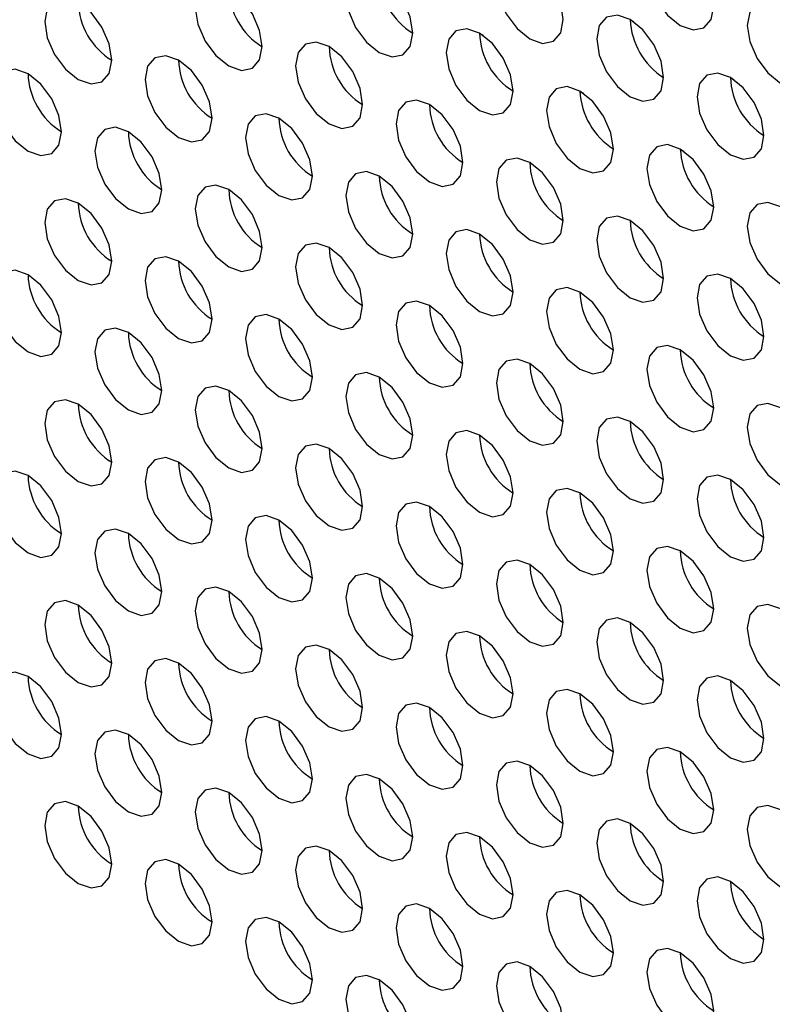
# Model space of a CAD drawing. Header units: millimetres. Extents: x 256 to 1374, y 313 to 1176.
# Tile 117 of 212: x 1075.78 to 1081.08, y 929.4 to 936.34. Entities that reach past the tile are written whole.
import ezdxf

# ---------------------------------------------------------------- set-up
doc = ezdxf.new("R2010")
doc.units = ezdxf.units.MM

msp = doc.modelspace()

# ---------------------------------------------------------------- linework, layer by layer
at = {"color": 7, "linetype": 'Continuous', "lineweight": 30}
for p, q in [((1080.1041, 936.3198), (1080.079, 936.3343)), ((1079.0183, 936.2391), (1079.0425, 936.2251)), ((1080.8112, 935.9116), (1080.7861, 935.9261)), ((1079.7254, 935.8308), (1079.7496, 935.8169)), ((1080.4325, 935.4226), (1080.4567, 935.4087))]:
    msp.add_line(p, q, dxfattribs=at)
at = {"color": 7, "linetype": 'Continuous', "lineweight": 30, "flags": 128}
for points in [[(1080.6682, 936.4312), (1080.6503, 936.5457), (1080.5992, 936.6635), (1080.5227, 936.7666), (1080.4325, 936.8394), (1080.3423, 936.8708), (1080.2659, 936.8559), (1080.2148, 936.7971), (1080.1968, 936.7033), (1080.2148, 936.5888), (1080.2659, 936.471), (1080.3423, 936.3678), (1080.4325, 936.2951), (1080.5227, 936.2637), (1080.5992, 936.2786), (1080.6503, 936.3374), (1080.6682, 936.4312)], [(1079.6076, 936.3358), (1079.5896, 936.4503), (1079.5385, 936.5681), (1079.4621, 936.6713), (1079.3719, 936.7441), (1079.2817, 936.7754), (1079.2052, 936.7605), (1079.1541, 936.7017), (1079.1362, 936.6079), (1079.1541, 936.4934), (1079.2052, 936.3756), (1079.2817, 936.2725), (1079.3719, 936.1997), (1079.4621, 936.1683), (1079.5385, 936.1832), (1079.5896, 936.242), (1079.6076, 936.3358)], [(1078.5469, 936.2404), (1078.529, 936.355), (1078.4779, 936.4728), (1078.4014, 936.5759), (1078.3112, 936.6487), (1078.221, 936.68), (1078.1445, 936.6652), (1078.0934, 936.6064), (1078.0755, 936.5126), (1078.0934, 936.3981), (1078.1445, 936.2803), (1078.221, 936.1771), (1078.3112, 936.1043), (1078.4014, 936.073), (1078.4779, 936.0878), (1078.529, 936.1466), (1078.5469, 936.2404)], [(1077.4862, 936.1451), (1077.4683, 936.2596), (1077.4172, 936.3774), (1077.3407, 936.4805), (1077.2505, 936.5533), (1077.1603, 936.5847), (1077.0839, 936.5698), (1077.0328, 936.511), (1077.0148, 936.4172), (1077.0328, 936.3027), (1077.0839, 936.1849), (1077.1603, 936.0818), (1077.2505, 936.009), (1077.3407, 935.9776), (1077.4172, 935.9925), (1077.4683, 936.0513), (1077.4862, 936.1451)], [(1076.4256, 936.0497), (1076.4076, 936.1642), (1076.3565, 936.282), (1076.2801, 936.3852), (1076.1899, 936.458), (1076.0997, 936.4893), (1076.0232, 936.4745), (1075.9721, 936.4157), (1075.9542, 936.3218), (1075.9721, 936.2073), (1076.0232, 936.0895), (1076.0997, 935.9864), (1076.1899, 935.9136), (1076.2801, 935.8823), (1076.3565, 935.8971), (1076.4076, 935.9559), (1076.4256, 936.0497)], [(1081.3753, 936.023), (1081.3574, 936.1375), (1081.3063, 936.2553), (1081.2298, 936.3584), (1081.1396, 936.4312), (1081.0494, 936.4626), (1080.973, 936.4477), (1080.9219, 936.3889), (1080.9039, 936.2951), (1080.9219, 936.1806), (1080.973, 936.0628), (1081.0494, 935.9596), (1081.1396, 935.8868), (1081.2298, 935.8555), (1081.3063, 935.8704), (1081.3574, 935.9292), (1081.3753, 936.023)], [(1080.3147, 935.9276), (1080.2967, 936.0421), (1080.2456, 936.1599), (1080.1692, 936.2631), (1080.079, 936.3358), (1079.9888, 936.3672), (1079.9123, 936.3523), (1079.8612, 936.2935), (1079.8433, 936.1997), (1079.8612, 936.0852), (1079.9123, 935.9674), (1079.9888, 935.8643), (1080.079, 935.7915), (1080.1692, 935.7601), (1080.2456, 935.775), (1080.2967, 935.8338), (1080.3147, 935.9276)], [(1079.254, 935.8322), (1079.2361, 935.9468), (1079.185, 936.0645), (1079.1085, 936.1677), (1079.0183, 936.2405), (1078.9281, 936.2718), (1078.8516, 936.257), (1078.8005, 936.1982), (1078.7826, 936.1044), (1078.8005, 935.9899), (1078.8516, 935.8721), (1078.9281, 935.7689), (1079.0183, 935.6961), (1079.1085, 935.6648), (1079.185, 935.6796), (1079.2361, 935.7384), (1079.254, 935.8322)], [(1078.1933, 935.7369), (1078.1754, 935.8514), (1078.1243, 935.9692), (1078.0478, 936.0723), (1077.9576, 936.1451), (1077.8674, 936.1765), (1077.791, 936.1616), (1077.7399, 936.1028), (1077.7219, 936.009), (1077.7399, 935.8945), (1077.791, 935.7767), (1077.8674, 935.6736), (1077.9576, 935.6008), (1078.0478, 935.5694), (1078.1243, 935.5843), (1078.1754, 935.6431), (1078.1933, 935.7369)], [(1077.1327, 935.6415), (1077.1147, 935.756), (1077.0637, 935.8738), (1076.9872, 935.977), (1076.897, 936.0498), (1076.8068, 936.0811), (1076.7303, 936.0663), (1076.6792, 936.0075), (1076.6613, 935.9136), (1076.6792, 935.7991), (1076.7303, 935.6813), (1076.8068, 935.5782), (1076.897, 935.5054), (1076.9872, 935.474), (1077.0637, 935.4889), (1077.1147, 935.5477), (1077.1327, 935.6415)], [(1076.072, 935.5461), (1076.0541, 935.6607), (1076.003, 935.7785), (1075.9265, 935.8816), (1075.8363, 935.9544), (1075.7461, 935.9858), (1075.6697, 935.9709), (1075.6186, 935.9121), (1075.6006, 935.8183), (1075.6186, 935.7038), (1075.6697, 935.586), (1075.7461, 935.4828), (1075.8363, 935.41), (1075.9265, 935.3787), (1076.003, 935.3935), (1076.0541, 935.4523), (1076.072, 935.5461)], [(1081.0218, 935.5194), (1081.0038, 935.6339), (1080.9527, 935.7517), (1080.8763, 935.8549), (1080.7861, 935.9276), (1080.6959, 935.959), (1080.6194, 935.9441), (1080.5683, 935.8853), (1080.5504, 935.7915), (1080.5683, 935.677), (1080.6194, 935.5592), (1080.6959, 935.4561), (1080.7861, 935.3833), (1080.8763, 935.3519), (1080.9527, 935.3668), (1081.0038, 935.4256), (1081.0218, 935.5194)], [(1079.9611, 935.424), (1079.9432, 935.5386), (1079.8921, 935.6563), (1079.8156, 935.7595), (1079.7254, 935.8323), (1079.6352, 935.8636), (1079.5587, 935.8488), (1079.5077, 935.79), (1079.4897, 935.6962), (1079.5077, 935.5817), (1079.5587, 935.4639), (1079.6352, 935.3607), (1079.7254, 935.2879), (1079.8156, 935.2566), (1079.8921, 935.2714), (1079.9432, 935.3302), (1079.9611, 935.424)], [(1078.9005, 935.3287), (1078.8825, 935.4432), (1078.8314, 935.561), (1078.755, 935.6641), (1078.6648, 935.7369), (1078.5746, 935.7683), (1078.4981, 935.7534), (1078.447, 935.6946), (1078.4291, 935.6008), (1078.447, 935.4863), (1078.4981, 935.3685), (1078.5746, 935.2653), (1078.6648, 935.1926), (1078.755, 935.1612), (1078.8314, 935.1761), (1078.8825, 935.2349), (1078.9005, 935.3287)], [(1077.8398, 935.2333), (1077.8219, 935.3478), (1077.7708, 935.4656), (1077.6943, 935.5688), (1077.6041, 935.6416), (1077.5139, 935.6729), (1077.4374, 935.6581), (1077.3863, 935.5992), (1077.3684, 935.5054), (1077.3863, 935.3909), (1077.4374, 935.2731), (1077.5139, 935.17), (1077.6041, 935.0972), (1077.6943, 935.0658), (1077.7708, 935.0807), (1077.8219, 935.1395), (1077.8398, 935.2333)], [(1076.7791, 935.1379), (1076.7612, 935.2525), (1076.7101, 935.3703), (1076.6336, 935.4734), (1076.5434, 935.5462), (1076.4532, 935.5775), (1076.3768, 935.5627), (1076.3257, 935.5039), (1076.3077, 935.4101), (1076.3257, 935.2956), (1076.3768, 935.1778), (1076.4532, 935.0746), (1076.5434, 935.0018), (1076.6336, 934.9705), (1076.7101, 934.9853), (1076.7612, 935.0441), (1076.7791, 935.1379)], [(1080.6682, 935.0158), (1080.6503, 935.1303), (1080.5992, 935.2481), (1080.5227, 935.3513), (1080.4325, 935.4241), (1080.3423, 935.4554), (1080.2659, 935.4406), (1080.2148, 935.3818), (1080.1968, 935.288), (1080.2148, 935.1734), (1080.2659, 935.0556), (1080.3423, 934.9525), (1080.4325, 934.8797), (1080.5227, 934.8484), (1080.5992, 934.8632), (1080.6503, 934.922), (1080.6682, 935.0158)], [(1079.6076, 934.9205), (1079.5896, 935.035), (1079.5385, 935.1528), (1079.4621, 935.2559), (1079.3719, 935.3287), (1079.2817, 935.3601), (1079.2052, 935.3452), (1079.1541, 935.2864), (1079.1362, 935.1926), (1079.1541, 935.0781), (1079.2052, 934.9603), (1079.2817, 934.8571), (1079.3719, 934.7844), (1079.4621, 934.753), (1079.5385, 934.7679), (1079.5896, 934.8267), (1079.6076, 934.9205)], [(1078.5469, 934.8251), (1078.529, 934.9396), (1078.4779, 935.0574), (1078.4014, 935.1606), (1078.3112, 935.2334), (1078.221, 935.2647), (1078.1445, 935.2498), (1078.0934, 935.191), (1078.0755, 935.0972), (1078.0934, 934.9827), (1078.1445, 934.8649), (1078.221, 934.7618), (1078.3112, 934.689), (1078.4014, 934.6576), (1078.4779, 934.6725), (1078.529, 934.7313), (1078.5469, 934.8251)], [(1077.4862, 934.7297), (1077.4683, 934.8443), (1077.4172, 934.9621), (1077.3407, 935.0652), (1077.2505, 935.138), (1077.1603, 935.1693), (1077.0839, 935.1545), (1077.0328, 935.0957), (1077.0148, 935.0019), (1077.0328, 934.8874), (1077.0839, 934.7696), (1077.1603, 934.6664), (1077.2505, 934.5936), (1077.3407, 934.5623), (1077.4172, 934.5771), (1077.4683, 934.6359), (1077.4862, 934.7297)], [(1076.4256, 934.6344), (1076.4076, 934.7489), (1076.3565, 934.8667), (1076.2801, 934.9698), (1076.1899, 935.0426), (1076.0997, 935.074), (1076.0232, 935.0591), (1075.9721, 935.0003), (1075.9542, 934.9065), (1075.9721, 934.792), (1076.0232, 934.6742), (1076.0997, 934.5711), (1076.1899, 934.4983), (1076.2801, 934.4669), (1076.3565, 934.4818), (1076.4076, 934.5406), (1076.4256, 934.6344)], [(1081.3753, 934.6076), (1081.3574, 934.7221), (1081.3063, 934.8399), (1081.2298, 934.9431), (1081.1396, 935.0159), (1081.0494, 935.0472), (1080.973, 935.0324), (1080.9219, 934.9736), (1080.9039, 934.8798), (1080.9219, 934.7652), (1080.973, 934.6474), (1081.0494, 934.5443), (1081.1396, 934.4715), (1081.2298, 934.4402), (1081.3063, 934.455), (1081.3574, 934.5138), (1081.3753, 934.6076)], [(1080.3147, 934.5123), (1080.2967, 934.6268), (1080.2456, 934.7446), (1080.1692, 934.8477), (1080.079, 934.9205), (1079.9888, 934.9519), (1079.9123, 934.937), (1079.8612, 934.8782), (1079.8433, 934.7844), (1079.8612, 934.6699), (1079.9123, 934.5521), (1079.9888, 934.4489), (1080.079, 934.3761), (1080.1692, 934.3448), (1080.2456, 934.3597), (1080.2967, 934.4185), (1080.3147, 934.5123)], [(1079.254, 934.4169), (1079.2361, 934.5314), (1079.185, 934.6492), (1079.1085, 934.7524), (1079.0183, 934.8251), (1078.9281, 934.8565), (1078.8516, 934.8416), (1078.8005, 934.7828), (1078.7826, 934.689), (1078.8005, 934.5745), (1078.8516, 934.4567), (1078.9281, 934.3536), (1079.0183, 934.2808), (1079.1085, 934.2494), (1079.185, 934.2643), (1079.2361, 934.3231), (1079.254, 934.4169)], [(1078.1933, 934.3215), (1078.1754, 934.4361), (1078.1243, 934.5538), (1078.0478, 934.657), (1077.9576, 934.7298), (1077.8674, 934.7611), (1077.791, 934.7463), (1077.7399, 934.6875), (1077.7219, 934.5937), (1077.7399, 934.4792), (1077.791, 934.3614), (1077.8674, 934.2582), (1077.9576, 934.1854), (1078.0478, 934.1541), (1078.1243, 934.1689), (1078.1754, 934.2277), (1078.1933, 934.3215)], [(1077.1327, 934.2262), (1077.1147, 934.3407), (1077.0637, 934.4585), (1076.9872, 934.5616), (1076.897, 934.6344), (1076.8068, 934.6658), (1076.7303, 934.6509), (1076.6792, 934.5921), (1076.6613, 934.4983), (1076.6792, 934.3838), (1076.7303, 934.266), (1076.8068, 934.1629), (1076.897, 934.0901), (1076.9872, 934.0587), (1077.0637, 934.0736), (1077.1147, 934.1324), (1077.1327, 934.2262)], [(1076.072, 934.1308), (1076.0541, 934.2453), (1076.003, 934.3631), (1075.9265, 934.4663), (1075.8363, 934.5391), (1075.7461, 934.5704), (1075.6697, 934.5556), (1075.6186, 934.4967), (1075.6006, 934.4029), (1075.6186, 934.2884), (1075.6697, 934.1706), (1075.7461, 934.0675), (1075.8363, 933.9947), (1075.9265, 933.9633), (1076.003, 933.9782), (1076.0541, 934.037), (1076.072, 934.1308)], [(1081.0218, 934.1041), (1081.0038, 934.2186), (1080.9527, 934.3364), (1080.8763, 934.4395), (1080.7861, 934.5123), (1080.6959, 934.5437), (1080.6194, 934.5288), (1080.5683, 934.47), (1080.5504, 934.3762), (1080.5683, 934.2617), (1080.6194, 934.1439), (1080.6959, 934.0407), (1080.7861, 933.9679), (1080.8763, 933.9366), (1080.9527, 933.9515), (1081.0038, 934.0103), (1081.0218, 934.1041)], [(1079.9611, 934.0087), (1079.9432, 934.1232), (1079.8921, 934.241), (1079.8156, 934.3442), (1079.7254, 934.4169), (1079.6352, 934.4483), (1079.5587, 934.4334), (1079.5077, 934.3746), (1079.4897, 934.2808), (1079.5077, 934.1663), (1079.5587, 934.0485), (1079.6352, 933.9454), (1079.7254, 933.8726), (1079.8156, 933.8412), (1079.8921, 933.8561), (1079.9432, 933.9149), (1079.9611, 934.0087)], [(1078.9005, 933.9133), (1078.8825, 934.0279), (1078.8314, 934.1456), (1078.755, 934.2488), (1078.6648, 934.3216), (1078.5746, 934.3529), (1078.4981, 934.3381), (1078.447, 934.2793), (1078.4291, 934.1855), (1078.447, 934.071), (1078.4981, 933.9532), (1078.5746, 933.85), (1078.6648, 933.7772), (1078.755, 933.7459), (1078.8314, 933.7607), (1078.8825, 933.8195), (1078.9005, 933.9133)], [(1077.8398, 933.818), (1077.8219, 933.9325), (1077.7708, 934.0503), (1077.6943, 934.1534), (1077.6041, 934.2262), (1077.5139, 934.2576), (1077.4374, 934.2427), (1077.3863, 934.1839), (1077.3684, 934.0901), (1077.3863, 933.9756), (1077.4374, 933.8578), (1077.5139, 933.7546), (1077.6041, 933.6819), (1077.6943, 933.6505), (1077.7708, 933.6654), (1077.8219, 933.7242), (1077.8398, 933.818)], [(1076.7791, 933.7226), (1076.7612, 933.8371), (1076.7101, 933.9549), (1076.6336, 934.0581), (1076.5434, 934.1309), (1076.4532, 934.1622), (1076.3768, 934.1473), (1076.3257, 934.0885), (1076.3077, 933.9947), (1076.3257, 933.8802), (1076.3768, 933.7624), (1076.4532, 933.6593), (1076.5434, 933.5865), (1076.6336, 933.5551), (1076.7101, 933.57), (1076.7612, 933.6288), (1076.7791, 933.7226)], [(1080.6682, 933.6005), (1080.6503, 933.715), (1080.5992, 933.8328), (1080.5227, 933.936), (1080.4325, 934.0087), (1080.3423, 934.0401), (1080.2659, 934.0252), (1080.2148, 933.9664), (1080.1968, 933.8726), (1080.2148, 933.7581), (1080.2659, 933.6403), (1080.3423, 933.5372), (1080.4325, 933.4644), (1080.5227, 933.433), (1080.5992, 933.4479), (1080.6503, 933.5067), (1080.6682, 933.6005)], [(1079.6076, 933.5051), (1079.5896, 933.6196), (1079.5385, 933.7374), (1079.4621, 933.8406), (1079.3719, 933.9134), (1079.2817, 933.9447), (1079.2052, 933.9299), (1079.1541, 933.8711), (1079.1362, 933.7773), (1079.1541, 933.6627), (1079.2052, 933.5449), (1079.2817, 933.4418), (1079.3719, 933.369), (1079.4621, 933.3377), (1079.5385, 933.3525), (1079.5896, 933.4113), (1079.6076, 933.5051)], [(1078.5469, 933.4098), (1078.529, 933.5243), (1078.4779, 933.6421), (1078.4014, 933.7452), (1078.3112, 933.818), (1078.221, 933.8494), (1078.1445, 933.8345), (1078.0934, 933.7757), (1078.0755, 933.6819), (1078.0934, 933.5674), (1078.1445, 933.4496), (1078.221, 933.3464), (1078.3112, 933.2737), (1078.4014, 933.2423), (1078.4779, 933.2572), (1078.529, 933.316), (1078.5469, 933.4098)], [(1077.4862, 933.3144), (1077.4683, 933.4289), (1077.4172, 933.5467), (1077.3407, 933.6499), (1077.2505, 933.7227), (1077.1603, 933.754), (1077.0839, 933.7391), (1077.0328, 933.6803), (1077.0148, 933.5865), (1077.0328, 933.472), (1077.0839, 933.3542), (1077.1603, 933.2511), (1077.2505, 933.1783), (1077.3407, 933.1469), (1077.4172, 933.1618), (1077.4683, 933.2206), (1077.4862, 933.3144)], [(1076.4256, 933.219), (1076.4076, 933.3336), (1076.3565, 933.4514), (1076.2801, 933.5545), (1076.1899, 933.6273), (1076.0997, 933.6586), (1076.0232, 933.6438), (1075.9721, 933.585), (1075.9542, 933.4912), (1075.9721, 933.3767), (1076.0232, 933.2589), (1076.0997, 933.1557), (1076.1899, 933.0829), (1076.2801, 933.0516), (1076.3565, 933.0664), (1076.4076, 933.1252), (1076.4256, 933.219)], [(1081.3753, 933.1923), (1081.3574, 933.3068), (1081.3063, 933.4246), (1081.2298, 933.5277), (1081.1396, 933.6005), (1081.0494, 933.6319), (1080.973, 933.617), (1080.9219, 933.5582), (1080.9039, 933.4644), (1080.9219, 933.3499), (1080.973, 933.2321), (1081.0494, 933.129), (1081.1396, 933.0562), (1081.2298, 933.0248), (1081.3063, 933.0397), (1081.3574, 933.0985), (1081.3753, 933.1923)], [(1080.3147, 933.0969), (1080.2967, 933.2114), (1080.2456, 933.3292), (1080.1692, 933.4324), (1080.079, 933.5052), (1079.9888, 933.5365), (1079.9123, 933.5217), (1079.8612, 933.4629), (1079.8433, 933.3691), (1079.8612, 933.2545), (1079.9123, 933.1367), (1079.9888, 933.0336), (1080.079, 932.9608), (1080.1692, 932.9295), (1080.2456, 932.9443), (1080.2967, 933.0031), (1080.3147, 933.0969)], [(1079.254, 933.0016), (1079.2361, 933.1161), (1079.185, 933.2339), (1079.1085, 933.337), (1079.0183, 933.4098), (1078.9281, 933.4412), (1078.8516, 933.4263), (1078.8005, 933.3675), (1078.7826, 933.2737), (1078.8005, 933.1592), (1078.8516, 933.0414), (1078.9281, 932.9382), (1079.0183, 932.8654), (1079.1085, 932.8341), (1079.185, 932.849), (1079.2361, 932.9078), (1079.254, 933.0016)], [(1078.1933, 932.9062), (1078.1754, 933.0207), (1078.1243, 933.1385), (1078.0478, 933.2417), (1077.9576, 933.3144), (1077.8674, 933.3458), (1077.791, 933.3309), (1077.7399, 933.2721), (1077.7219, 933.1783), (1077.7399, 933.0638), (1077.791, 932.946), (1077.8674, 932.8429), (1077.9576, 932.7701), (1078.0478, 932.7387), (1078.1243, 932.7536), (1078.1754, 932.8124), (1078.1933, 932.9062)], [(1077.1327, 932.8108), (1077.1147, 932.9254), (1077.0637, 933.0432), (1076.9872, 933.1463), (1076.897, 933.2191), (1076.8068, 933.2504), (1076.7303, 933.2356), (1076.6792, 933.1768), (1076.6613, 933.083), (1076.6792, 932.9685), (1076.7303, 932.8507), (1076.8068, 932.7475), (1076.897, 932.6747), (1076.9872, 932.6434), (1077.0637, 932.6582), (1077.1147, 932.717), (1077.1327, 932.8108)], [(1076.072, 932.7155), (1076.0541, 932.83), (1076.003, 932.9478), (1075.9265, 933.0509), (1075.8363, 933.1237), (1075.7461, 933.1551), (1075.6697, 933.1402), (1075.6186, 933.0814), (1075.6006, 932.9876), (1075.6186, 932.8731), (1075.6697, 932.7553), (1075.7461, 932.6521), (1075.8363, 932.5794), (1075.9265, 932.548), (1076.003, 932.5629), (1076.0541, 932.6217), (1076.072, 932.7155)], [(1081.0218, 932.6887), (1081.0038, 932.8032), (1080.9527, 932.921), (1080.8763, 933.0242), (1080.7861, 933.097), (1080.6959, 933.1283), (1080.6194, 933.1135), (1080.5683, 933.0547), (1080.5504, 932.9609), (1080.5683, 932.8463), (1080.6194, 932.7285), (1080.6959, 932.6254), (1080.7861, 932.5526), (1080.8763, 932.5213), (1080.9527, 932.5361), (1081.0038, 932.5949), (1081.0218, 932.6887)], [(1079.9611, 932.5934), (1079.9432, 932.7079), (1079.8921, 932.8257), (1079.8156, 932.9288), (1079.7254, 933.0016), (1079.6352, 933.033), (1079.5587, 933.0181), (1079.5077, 932.9593), (1079.4897, 932.8655), (1079.5077, 932.751), (1079.5587, 932.6332), (1079.6352, 932.53), (1079.7254, 932.4572), (1079.8156, 932.4259), (1079.8921, 932.4408), (1079.9432, 932.4996), (1079.9611, 932.5934)], [(1078.9005, 932.498), (1078.8825, 932.6125), (1078.8314, 932.7303), (1078.755, 932.8335), (1078.6648, 932.9062), (1078.5746, 932.9376), (1078.4981, 932.9227), (1078.447, 932.8639), (1078.4291, 932.7701), (1078.447, 932.6556), (1078.4981, 932.5378), (1078.5746, 932.4347), (1078.6648, 932.3619), (1078.755, 932.3305), (1078.8314, 932.3454), (1078.8825, 932.4042), (1078.9005, 932.498)], [(1077.8398, 932.4026), (1077.8219, 932.5171), (1077.7708, 932.6349), (1077.6943, 932.7381), (1077.6041, 932.8109), (1077.5139, 932.8422), (1077.4374, 932.8274), (1077.3863, 932.7686), (1077.3684, 932.6748), (1077.3863, 932.5603), (1077.4374, 932.4425), (1077.5139, 932.3393), (1077.6041, 932.2665), (1077.6943, 932.2352), (1077.7708, 932.25), (1077.8219, 932.3088), (1077.8398, 932.4026)], [(1076.7791, 932.3073), (1076.7612, 932.4218), (1076.7101, 932.5396), (1076.6336, 932.6427), (1076.5434, 932.7155), (1076.4532, 932.7469), (1076.3768, 932.732), (1076.3257, 932.6732), (1076.3077, 932.5794), (1076.3257, 932.4649), (1076.3768, 932.3471), (1076.4532, 932.2439), (1076.5434, 932.1712), (1076.6336, 932.1398), (1076.7101, 932.1547), (1076.7612, 932.2135), (1076.7791, 932.3073)], [(1080.6682, 932.1852), (1080.6503, 932.2997), (1080.5992, 932.4175), (1080.5227, 932.5206), (1080.4325, 932.5934), (1080.3423, 932.6248), (1080.2659, 932.6099), (1080.2148, 932.5511), (1080.1968, 932.4573), (1080.2148, 932.3428), (1080.2659, 932.225), (1080.3423, 932.1218), (1080.4325, 932.049), (1080.5227, 932.0177), (1080.5992, 932.0325), (1080.6503, 932.0914), (1080.6682, 932.1852)], [(1079.6076, 932.0898), (1079.5896, 932.2043), (1079.5385, 932.3221), (1079.4621, 932.4253), (1079.3719, 932.498), (1079.2817, 932.5294), (1079.2052, 932.5145), (1079.1541, 932.4557), (1079.1362, 932.3619), (1079.1541, 932.2474), (1079.2052, 932.1296), (1079.2817, 932.0265), (1079.3719, 931.9537), (1079.4621, 931.9223), (1079.5385, 931.9372), (1079.5896, 931.996), (1079.6076, 932.0898)], [(1078.5469, 931.9944), (1078.529, 932.1089), (1078.4779, 932.2267), (1078.4014, 932.3299), (1078.3112, 932.4027), (1078.221, 932.434), (1078.1445, 932.4192), (1078.0934, 932.3604), (1078.0755, 932.2666), (1078.0934, 932.152), (1078.1445, 932.0342), (1078.221, 931.9311), (1078.3112, 931.8583), (1078.4014, 931.827), (1078.4779, 931.8418), (1078.529, 931.9006), (1078.5469, 931.9944)], [(1077.4862, 931.8991), (1077.4683, 932.0136), (1077.4172, 932.1314), (1077.3407, 932.2345), (1077.2505, 932.3073), (1077.1603, 932.3387), (1077.0839, 932.3238), (1077.0328, 932.265), (1077.0148, 932.1712), (1077.0328, 932.0567), (1077.0839, 931.9389), (1077.1603, 931.8357), (1077.2505, 931.763), (1077.3407, 931.7316), (1077.4172, 931.7465), (1077.4683, 931.8053), (1077.4862, 931.8991)], [(1076.4256, 931.8037), (1076.4076, 931.9182), (1076.3565, 932.036), (1076.2801, 932.1392), (1076.1899, 932.212), (1076.0997, 932.2433), (1076.0232, 932.2284), (1075.9721, 932.1696), (1075.9542, 932.0758), (1075.9721, 931.9613), (1076.0232, 931.8435), (1076.0997, 931.7404), (1076.1899, 931.6676), (1076.2801, 931.6362), (1076.3565, 931.6511), (1076.4076, 931.7099), (1076.4256, 931.8037)], [(1081.3753, 931.7769), (1081.3574, 931.8915), (1081.3063, 932.0093), (1081.2298, 932.1124), (1081.1396, 932.1852), (1081.0494, 932.2166), (1080.973, 932.2017), (1080.9219, 932.1429), (1080.9039, 932.0491), (1080.9219, 931.9346), (1080.973, 931.8168), (1081.0494, 931.7136), (1081.1396, 931.6408), (1081.2298, 931.6095), (1081.3063, 931.6243), (1081.3574, 931.6831), (1081.3753, 931.7769)], [(1080.3147, 931.6816), (1080.2967, 931.7961), (1080.2456, 931.9139), (1080.1692, 932.017), (1080.079, 932.0898), (1079.9888, 932.1212), (1079.9123, 932.1063), (1079.8612, 932.0475), (1079.8433, 931.9537), (1079.8612, 931.8392), (1079.9123, 931.7214), (1079.9888, 931.6183), (1080.079, 931.5455), (1080.1692, 931.5141), (1080.2456, 931.529), (1080.2967, 931.5878), (1080.3147, 931.6816)], [(1079.254, 931.5862), (1079.2361, 931.7007), (1079.185, 931.8185), (1079.1085, 931.9217), (1079.0183, 931.9945), (1078.9281, 932.0258), (1078.8516, 932.011), (1078.8005, 931.9522), (1078.7826, 931.8584), (1078.8005, 931.7438), (1078.8516, 931.626), (1078.9281, 931.5229), (1079.0183, 931.4501), (1079.1085, 931.4188), (1079.185, 931.4336), (1079.2361, 931.4924), (1079.254, 931.5862)], [(1078.1933, 931.4909), (1078.1754, 931.6054), (1078.1243, 931.7232), (1078.0478, 931.8263), (1077.9576, 931.8991), (1077.8674, 931.9305), (1077.791, 931.9156), (1077.7399, 931.8568), (1077.7219, 931.763), (1077.7399, 931.6485), (1077.791, 931.5307), (1077.8674, 931.4275), (1077.9576, 931.3547), (1078.0478, 931.3234), (1078.1243, 931.3383), (1078.1754, 931.3971), (1078.1933, 931.4909)], [(1077.1327, 931.3955), (1077.1147, 931.51), (1077.0637, 931.6278), (1076.9872, 931.731), (1076.897, 931.8037), (1076.8068, 931.8351), (1076.7303, 931.8202), (1076.6792, 931.7614), (1076.6613, 931.6676), (1076.6792, 931.5531), (1076.7303, 931.4353), (1076.8068, 931.3322), (1076.897, 931.2594), (1076.9872, 931.228), (1077.0637, 931.2429), (1077.1147, 931.3017), (1077.1327, 931.3955)], [(1076.072, 931.3001), (1076.0541, 931.4147), (1076.003, 931.5325), (1075.9265, 931.6356), (1075.8363, 931.7084), (1075.7461, 931.7397), (1075.6697, 931.7249), (1075.6186, 931.6661), (1075.6006, 931.5723), (1075.6186, 931.4578), (1075.6697, 931.34), (1075.7461, 931.2368), (1075.8363, 931.164), (1075.9265, 931.1327), (1076.003, 931.1475), (1076.0541, 931.2063), (1076.072, 931.3001)], [(1081.0218, 931.2734), (1081.0038, 931.3879), (1080.9527, 931.5057), (1080.8763, 931.6088), (1080.7861, 931.6816), (1080.6959, 931.713), (1080.6194, 931.6981), (1080.5683, 931.6393), (1080.5504, 931.5455), (1080.5683, 931.431), (1080.6194, 931.3132), (1080.6959, 931.2101), (1080.7861, 931.1373), (1080.8763, 931.1059), (1080.9527, 931.1208), (1081.0038, 931.1796), (1081.0218, 931.2734)], [(1079.9611, 931.178), (1079.9432, 931.2925), (1079.8921, 931.4103), (1079.8156, 931.5135), (1079.7254, 931.5863), (1079.6352, 931.6176), (1079.5587, 931.6028), (1079.5077, 931.544), (1079.4897, 931.4502), (1079.5077, 931.3356), (1079.5587, 931.2178), (1079.6352, 931.1147), (1079.7254, 931.0419), (1079.8156, 931.0106), (1079.8921, 931.0254), (1079.9432, 931.0842), (1079.9611, 931.178)], [(1078.9005, 931.0827), (1078.8825, 931.1972), (1078.8314, 931.315), (1078.755, 931.4181), (1078.6648, 931.4909), (1078.5746, 931.5223), (1078.4981, 931.5074), (1078.447, 931.4486), (1078.4291, 931.3548), (1078.447, 931.2403), (1078.4981, 931.1225), (1078.5746, 931.0193), (1078.6648, 930.9465), (1078.755, 930.9152), (1078.8314, 930.93), (1078.8825, 930.9889), (1078.9005, 931.0827)], [(1077.8398, 930.9873), (1077.8219, 931.1018), (1077.7708, 931.2196), (1077.6943, 931.3228), (1077.6041, 931.3955), (1077.5139, 931.4269), (1077.4374, 931.412), (1077.3863, 931.3532), (1077.3684, 931.2594), (1077.3863, 931.1449), (1077.4374, 931.0271), (1077.5139, 930.924), (1077.6041, 930.8512), (1077.6943, 930.8198), (1077.7708, 930.8347), (1077.8219, 930.8935), (1077.8398, 930.9873)], [(1076.7791, 930.8919), (1076.7612, 931.0064), (1076.7101, 931.1242), (1076.6336, 931.2274), (1076.5434, 931.3002), (1076.4532, 931.3315), (1076.3768, 931.3167), (1076.3257, 931.2579), (1076.3077, 931.1641), (1076.3257, 931.0495), (1076.3768, 930.9318), (1076.4532, 930.8286), (1076.5434, 930.7558), (1076.6336, 930.7245), (1076.7101, 930.7393), (1076.7612, 930.7981), (1076.7791, 930.8919)], [(1080.6682, 930.7698), (1080.6503, 930.8843), (1080.5992, 931.0021), (1080.5227, 931.1053), (1080.4325, 931.1781), (1080.3423, 931.2094), (1080.2659, 931.1946), (1080.2148, 931.1358), (1080.1968, 931.042), (1080.2148, 930.9274), (1080.2659, 930.8096), (1080.3423, 930.7065), (1080.4325, 930.6337), (1080.5227, 930.6023), (1080.5992, 930.6172), (1080.6503, 930.676), (1080.6682, 930.7698)], [(1079.6076, 930.6745), (1079.5896, 930.789), (1079.5385, 930.9068), (1079.4621, 931.0099), (1079.3719, 931.0827), (1079.2817, 931.114), (1079.2052, 931.0992), (1079.1541, 931.0404), (1079.1362, 930.9466), (1079.1541, 930.8321), (1079.2052, 930.7143), (1079.2817, 930.6111), (1079.3719, 930.5383), (1079.4621, 930.507), (1079.5385, 930.5218), (1079.5896, 930.5806), (1079.6076, 930.6745)], [(1078.5469, 930.5791), (1078.529, 930.6936), (1078.4779, 930.8114), (1078.4014, 930.9145), (1078.3112, 930.9873), (1078.221, 931.0187), (1078.1445, 931.0038), (1078.0934, 930.945), (1078.0755, 930.8512), (1078.0934, 930.7367), (1078.1445, 930.6189), (1078.221, 930.5158), (1078.3112, 930.443), (1078.4014, 930.4116), (1078.4779, 930.4265), (1078.529, 930.4853), (1078.5469, 930.5791)], [(1077.4862, 930.4837), (1077.4683, 930.5982), (1077.4172, 930.716), (1077.3407, 930.8192), (1077.2505, 930.892), (1077.1603, 930.9233), (1077.0839, 930.9085), (1077.0328, 930.8497), (1077.0148, 930.7559), (1077.0328, 930.6413), (1077.0839, 930.5236), (1077.1603, 930.4204), (1077.2505, 930.3476), (1077.3407, 930.3163), (1077.4172, 930.3311), (1077.4683, 930.3899), (1077.4862, 930.4837)], [(1076.4256, 930.3884), (1076.4076, 930.5029), (1076.3565, 930.6207), (1076.2801, 930.7238), (1076.1899, 930.7966), (1076.0997, 930.828), (1076.0232, 930.8131), (1075.9721, 930.7543), (1075.9542, 930.6605), (1075.9721, 930.546), (1076.0232, 930.4282), (1076.0997, 930.325), (1076.1899, 930.2523), (1076.2801, 930.2209), (1076.3565, 930.2358), (1076.4076, 930.2946), (1076.4256, 930.3884)], [(1081.3753, 930.3616), (1081.3574, 930.4761), (1081.3063, 930.5939), (1081.2298, 930.6971), (1081.1396, 930.7699), (1081.0494, 930.8012), (1080.973, 930.7864), (1080.9219, 930.7275), (1080.9039, 930.6337), (1080.9219, 930.5192), (1080.973, 930.4014), (1081.0494, 930.2983), (1081.1396, 930.2255), (1081.2298, 930.1941), (1081.3063, 930.209), (1081.3574, 930.2678), (1081.3753, 930.3616)], [(1080.3147, 930.2662), (1080.2967, 930.3808), (1080.2456, 930.4986), (1080.1692, 930.6017), (1080.079, 930.6745), (1079.9888, 930.7058), (1079.9123, 930.691), (1079.8612, 930.6322), (1079.8433, 930.5384), (1079.8612, 930.4239), (1079.9123, 930.3061), (1079.9888, 930.2029), (1080.079, 930.1301), (1080.1692, 930.0988), (1080.2456, 930.1136), (1080.2967, 930.1724), (1080.3147, 930.2662)], [(1079.254, 930.1709), (1079.2361, 930.2854), (1079.185, 930.4032), (1079.1085, 930.5063), (1079.0183, 930.5791), (1078.9281, 930.6105), (1078.8516, 930.5956), (1078.8005, 930.5368), (1078.7826, 930.443), (1078.8005, 930.3285), (1078.8516, 930.2107), (1078.9281, 930.1076), (1079.0183, 930.0348), (1079.1085, 930.0034), (1079.185, 930.0183), (1079.2361, 930.0771), (1079.254, 930.1709)], [(1078.1933, 930.0755), (1078.1754, 930.19), (1078.1243, 930.3078), (1078.0478, 930.411), (1077.9576, 930.4838), (1077.8674, 930.5151), (1077.791, 930.5003), (1077.7399, 930.4415), (1077.7219, 930.3477), (1077.7399, 930.2331), (1077.791, 930.1153), (1077.8674, 930.0122), (1077.9576, 929.9394), (1078.0478, 929.9081), (1078.1243, 929.9229), (1078.1754, 929.9817), (1078.1933, 930.0755)], [(1077.1327, 929.9802), (1077.1147, 930.0947), (1077.0637, 930.2125), (1076.9872, 930.3156), (1076.897, 930.3884), (1076.8068, 930.4198), (1076.7303, 930.4049), (1076.6792, 930.3461), (1076.6613, 930.2523), (1076.6792, 930.1378), (1076.7303, 930.02), (1076.8068, 929.9168), (1076.897, 929.844), (1076.9872, 929.8127), (1077.0637, 929.8276), (1077.1147, 929.8864), (1077.1327, 929.9802)], [(1081.0218, 929.858), (1081.0038, 929.9726), (1080.9527, 930.0904), (1080.8763, 930.1935), (1080.7861, 930.2663), (1080.6959, 930.2976), (1080.6194, 930.2828), (1080.5683, 930.224), (1080.5504, 930.1302), (1080.5683, 930.0157), (1080.6194, 929.8979), (1080.6959, 929.7947), (1080.7861, 929.7219), (1080.8763, 929.6906), (1080.9527, 929.7054), (1081.0038, 929.7642), (1081.0218, 929.858)], [(1079.9611, 929.7627), (1079.9432, 929.8772), (1079.8921, 929.995), (1079.8156, 930.0981), (1079.7254, 930.1709), (1079.6352, 930.2023), (1079.5587, 930.1874), (1079.5077, 930.1286), (1079.4897, 930.0348), (1079.5077, 929.9203), (1079.5587, 929.8025), (1079.6352, 929.6994), (1079.7254, 929.6266), (1079.8156, 929.5952), (1079.8921, 929.6101), (1079.9432, 929.6689), (1079.9611, 929.7627)], [(1078.9005, 929.6673), (1078.8825, 929.7818), (1078.8314, 929.8996), (1078.755, 930.0028), (1078.6648, 930.0756), (1078.5746, 930.1069), (1078.4981, 930.0921), (1078.447, 930.0333), (1078.4291, 929.9395), (1078.447, 929.8249), (1078.4981, 929.7071), (1078.5746, 929.604), (1078.6648, 929.5312), (1078.755, 929.4999), (1078.8314, 929.5147), (1078.8825, 929.5735), (1078.9005, 929.6673)], [(1077.8398, 929.572), (1077.8219, 929.6865), (1077.7708, 929.8043), (1077.6943, 929.9074), (1077.6041, 929.9802), (1077.5139, 930.0116), (1077.4374, 929.9967), (1077.3863, 929.9379), (1077.3684, 929.8441), (1077.3863, 929.7296), (1077.4374, 929.6118), (1077.5139, 929.5086), (1077.6041, 929.4358), (1077.6943, 929.4045), (1077.7708, 929.4193), (1077.8219, 929.4782), (1077.8398, 929.572)], [(1080.6682, 929.3545), (1080.6503, 929.469), (1080.5992, 929.5868), (1080.5227, 929.6899), (1080.4325, 929.7627), (1080.3423, 929.7941), (1080.2659, 929.7792), (1080.2148, 929.7204), (1080.1968, 929.6266), (1080.2148, 929.5121), (1080.2659, 929.3943), (1080.3423, 929.2912), (1080.4325, 929.2184), (1080.5227, 929.187), (1080.5992, 929.2019), (1080.6503, 929.2607), (1080.6682, 929.3545)], [(1079.6076, 929.2591), (1079.5896, 929.3736), (1079.5385, 929.4914), (1079.4621, 929.5946), (1079.3719, 929.6674), (1079.2817, 929.6987), (1079.2052, 929.6839), (1079.1541, 929.6251), (1079.1362, 929.5313), (1079.1541, 929.4167), (1079.2052, 929.2989), (1079.2817, 929.1958), (1079.3719, 929.123), (1079.4621, 929.0916), (1079.5385, 929.1065), (1079.5896, 929.1653), (1079.6076, 929.2591)], [(1078.5469, 929.1638), (1078.529, 929.2783), (1078.4779, 929.3961), (1078.4014, 929.4992), (1078.3112, 929.572), (1078.221, 929.6034), (1078.1445, 929.5885), (1078.0934, 929.5297), (1078.0755, 929.4359), (1078.0934, 929.3214), (1078.1445, 929.2036), (1078.221, 929.1004), (1078.3112, 929.0276), (1078.4014, 928.9963), (1078.4779, 929.0111), (1078.529, 929.0699), (1078.5469, 929.1638)]]:
    msp.add_lwpolyline(points, dxfattribs=at)
at = {"color": 7, "linetype": 'Continuous', "lineweight": 30}
for centre, radius, start, end in [((1078.8067, 936.6625), 0.4957, 181.60217, 238.39192), ((1077.746, 936.5672), 0.4957, 181.60217, 238.39192), ((1076.6854, 936.4718), 0.4957, 181.60217, 238.39192), ((1080.591, 936.3593), 0.5126, 182.79967, 237.38323), ((1079.5138, 936.2543), 0.4957, 181.60212, 238.39295), ((1078.4531, 936.159), 0.4957, 181.60212, 238.39295), ((1077.3925, 936.0636), 0.4957, 181.60212, 238.39295), ((1076.3318, 935.9683), 0.4957, 181.60339, 238.39168), ((1081.2816, 935.9415), 0.4957, 181.60339, 238.39168), ((1080.2374, 935.8558), 0.5126, 182.78548, 237.38305), ((1079.1602, 935.7508), 0.4957, 181.60169, 238.3924), ((1078.0996, 935.6554), 0.4957, 181.60169, 238.3924), ((1077.0389, 935.56), 0.4957, 181.60169, 238.3924), ((1080.9445, 935.4476), 0.5126, 182.78612, 237.38241), ((1079.8674, 935.3426), 0.4957, 181.60217, 238.39192), ((1078.8067, 935.2472), 0.4957, 181.60217, 238.39192), ((1077.746, 935.1518), 0.4957, 181.60217, 238.39192), ((1076.6854, 935.0565), 0.4957, 181.60217, 238.39192), ((1080.5745, 934.9344), 0.4957, 181.60212, 238.39295), ((1079.5138, 934.839), 0.4957, 181.60212, 238.39295), ((1078.4531, 934.7436), 0.4957, 181.60212, 238.39295), ((1077.3925, 934.6483), 0.4957, 181.60212, 238.39295), ((1076.3318, 934.5529), 0.4957, 181.60275, 238.39232), ((1081.2816, 934.5262), 0.4957, 181.60339, 238.39168), ((1080.2209, 934.4308), 0.4957, 181.60339, 238.39168), ((1079.1602, 934.3354), 0.4957, 181.60169, 238.3924), ((1078.0996, 934.2401), 0.4957, 181.60169, 238.3924), ((1077.0389, 934.1447), 0.4957, 181.60105, 238.39303), ((1080.928, 934.0226), 0.4957, 181.60169, 238.3924), ((1079.8674, 933.9272), 0.4957, 181.60217, 238.39192), ((1078.8067, 933.8319), 0.4957, 181.60217, 238.39192), ((1077.746, 933.7365), 0.4957, 181.60153, 238.39255), ((1076.6854, 933.6411), 0.4957, 181.60153, 238.39255), ((1080.5745, 933.519), 0.4957, 181.60212, 238.39295), ((1079.5138, 933.4237), 0.4957, 181.60212, 238.39295), ((1078.4531, 933.3283), 0.4957, 181.60148, 238.39359), ((1077.3925, 933.2329), 0.4957, 181.60148, 238.39359), ((1076.3318, 933.1376), 0.4957, 181.60251, 238.39256), ((1081.2816, 933.1108), 0.4957, 181.60339, 238.39168), ((1080.2209, 933.0155), 0.4957, 181.60339, 238.39168), ((1079.1602, 932.9201), 0.4957, 181.60105, 238.39303), ((1078.0996, 932.8247), 0.4957, 181.60105, 238.39303), ((1077.0389, 932.7294), 0.4957, 181.60081, 238.39327), ((1080.928, 932.6073), 0.4957, 181.60169, 238.3924), ((1079.8673, 932.5119), 0.4957, 181.60153, 238.39255), ((1078.8067, 932.4165), 0.4957, 181.60153, 238.39255), ((1077.746, 932.3212), 0.4957, 181.60129, 238.39279), ((1076.6854, 932.2258), 0.4957, 181.60129, 238.39279), ((1080.5744, 932.1037), 0.4957, 181.60148, 238.39359), ((1079.5138, 932.0083), 0.4957, 181.60148, 238.39359), ((1078.4531, 931.913), 0.4957, 181.60124, 238.39383), ((1077.3925, 931.8176), 0.4957, 181.60124, 238.39383), ((1076.3318, 931.7222), 0.4957, 181.60251, 238.39256), ((1081.2816, 931.6955), 0.4957, 181.60275, 238.39232), ((1080.2209, 931.6001), 0.4957, 181.60275, 238.39232), ((1079.1602, 931.5048), 0.4957, 181.60081, 238.39327), ((1078.0996, 931.4094), 0.4957, 181.60081, 238.39327), ((1077.0389, 931.314), 0.4957, 181.60081, 238.39327), ((1080.928, 931.1919), 0.4957, 181.60105, 238.39303), ((1079.8673, 931.0966), 0.4957, 181.60129, 238.39279), ((1078.8067, 931.0012), 0.4957, 181.60129, 238.39279), ((1077.746, 930.9058), 0.4957, 181.60129, 238.39279), ((1076.6854, 930.8105), 0.4957, 181.60129, 238.39279), ((1080.5744, 930.6883), 0.4957, 181.60124, 238.39383), ((1079.5138, 930.593), 0.4957, 181.60124, 238.39383), ((1078.4531, 930.4976), 0.4957, 181.60124, 238.39383), ((1077.3925, 930.4023), 0.4957, 181.60124, 238.39383), ((1081.2816, 930.2802), 0.4957, 181.60251, 238.39256), ((1080.2209, 930.1848), 0.4957, 181.60251, 238.39256), ((1079.1602, 930.0894), 0.4957, 181.60081, 238.39327), ((1078.0996, 929.9941), 0.4957, 181.60081, 238.39327), ((1080.928, 929.7766), 0.4957, 181.60081, 238.39327), ((1079.8673, 929.6812), 0.4957, 181.60129, 238.39279), ((1078.8067, 929.5859), 0.4957, 181.60129, 238.39279)]:
    msp.add_arc(centre, radius, start, end, dxfattribs=at)

doc.saveas('drawing.dxf')
